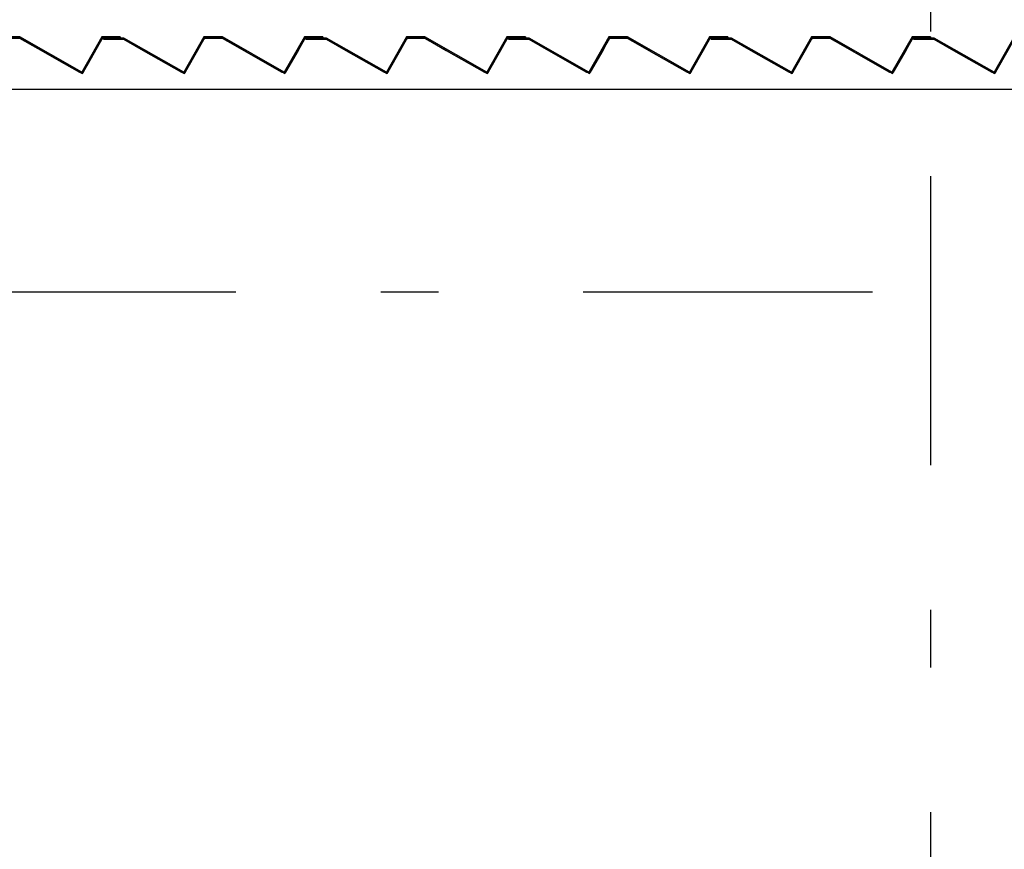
# Model space of a CAD drawing. Extents: x 2 to 87, y -108 to 11.
# Tile 202 of 210: x 46.15 to 47.86, y -16.17 to -14.74. Entities that reach past the tile are written whole.
import ezdxf

# ---------------------------------------------------------------- set-up
doc = ezdxf.new("R2010")
doc.units = 0
doc.header["$MEASUREMENT"] = 0
doc.linetypes.add('DASHDOT', pattern=[1, 0.5, -0.25, 0, -0.25])
for name, color, linetype in [('10', 7, 'CONTINUOUS'), ('18', 7, 'CONTINUOUS'), ('2', 7, 'CONTINUOUS'), ('5', 7, 'CONTINUOUS')]:
    doc.layers.add(name, color=color, linetype=linetype)

# ---------------------------------------------------------------- blocks, each defined once
blk = doc.blocks.new('*N220')
at = {"layer": '18', "color": 62, "linetype": 'Continuous'}
for p, q in [((47.8721, -14.7669), (47.871, -14.7689)), ((47.8721, -14.7669), (47.9041, -14.7669)), ((47.9041, -14.7669), (47.9076, -14.7689)), ((48.0457, -14.7669), (48.0446, -14.7689)), ((48.0457, -14.7669), (48.0777, -14.7669)), ((48.0777, -14.7669), (48.0777, -14.7689)), ((47.6985, -14.7689), (47.734, -14.7689)), ((47.6985, -14.7689), (47.6985, -14.7709)), ((47.6985, -14.7709), (47.7335, -14.7709)), ((47.7335, -14.7709), (47.7674, -14.7902)), ((47.734, -14.7689), (47.7375, -14.7709)), ((47.7375, -14.7709), (47.7715, -14.7902)), ((47.8698, -14.7709), (47.8589, -14.7902)), ((47.8721, -14.7709), (47.8612, -14.7902)), ((47.871, -14.7689), (47.8698, -14.7709)), ((47.8733, -14.7689), (47.8721, -14.7709)), ((47.8733, -14.7689), (47.9036, -14.7689)), ((47.9036, -14.7689), (47.9071, -14.7709)), ((47.9071, -14.7709), (47.941, -14.7902)), ((47.9076, -14.7689), (47.9112, -14.7709)), ((47.9112, -14.7709), (47.9451, -14.7902)), ((48.0435, -14.7709), (48.0325, -14.7902)), ((48.0458, -14.7709), (48.0348, -14.7902)), ((48.0446, -14.7689), (48.0435, -14.7709)), ((48.0469, -14.7689), (48.0458, -14.7709)), ((48.0469, -14.7689), (48.0777, -14.7689)), ((47.7674, -14.7902), (47.8335, -14.8277)), ((47.7715, -14.7902), (47.8375, -14.8277)), ((47.8589, -14.7902), (47.8375, -14.8277)), ((47.8612, -14.7902), (47.8398, -14.8277)), ((47.941, -14.7902), (48.0071, -14.8277)), ((48.0348, -14.7902), (48.0134, -14.8277)), ((47.8383, -14.8305), (47.8335, -14.8277)), ((47.8398, -14.8277), (47.8383, -14.8305)), ((48.0119, -14.8305), (48.0071, -14.8277)), ((48.0134, -14.8277), (48.0119, -14.8305))]:
    blk.add_line(p, q, dxfattribs=at)
for points in [[(47.8721, -14.7669), (47.871, -14.7689), (47.9076, -14.7689)], [(47.8721, -14.7669), (47.8721, -14.7669), (47.9041, -14.7669)], [(47.8721, -14.7669), (47.9041, -14.7669), (47.9076, -14.7689)], [(48.0457, -14.7669), (48.0446, -14.7689), (48.0777, -14.7689)], [(48.0457, -14.7669), (48.0457, -14.7669), (48.0777, -14.7669)], [(48.0457, -14.7669), (48.0777, -14.7669), (48.0777, -14.7689)], [(47.6985, -14.7689), (47.6985, -14.7689), (47.734, -14.7689)], [(47.6985, -14.7689), (47.6985, -14.7709), (47.7375, -14.7709)], [(47.6985, -14.7689), (47.734, -14.7689), (47.7375, -14.7709)], [(47.6985, -14.7709), (47.6985, -14.7709), (47.7335, -14.7709)], [(47.7335, -14.7709), (47.7674, -14.7902), (47.7715, -14.7902)], [(47.7335, -14.7709), (47.7375, -14.7709), (47.7715, -14.7902)], [(47.8698, -14.7709), (47.8589, -14.7902), (47.8612, -14.7902)], [(47.8698, -14.7709), (47.8721, -14.7709), (47.8612, -14.7902)], [(47.871, -14.7689), (47.8698, -14.7709), (47.8721, -14.7709)], [(47.871, -14.7689), (47.8733, -14.7689), (47.8721, -14.7709)], [(47.8733, -14.7689), (47.8733, -14.7689), (47.9036, -14.7689)], [(47.9036, -14.7689), (47.9071, -14.7709), (47.9112, -14.7709)], [(47.9036, -14.7689), (47.9076, -14.7689), (47.9112, -14.7709)], [(47.9071, -14.7709), (47.941, -14.7902), (47.9451, -14.7902)], [(47.9071, -14.7709), (47.9112, -14.7709), (47.9451, -14.7902)], [(48.0435, -14.7709), (48.0325, -14.7902), (48.0348, -14.7902)], [(48.0435, -14.7709), (48.0458, -14.7709), (48.0348, -14.7902)], [(48.0446, -14.7689), (48.0435, -14.7709), (48.0458, -14.7709)], [(48.0446, -14.7689), (48.0469, -14.7689), (48.0458, -14.7709)], [(48.0469, -14.7689), (48.0469, -14.7689), (48.0777, -14.7689)], [(47.7674, -14.7902), (47.8335, -14.8277), (47.8375, -14.8277)], [(47.7674, -14.7902), (47.7715, -14.7902), (47.8375, -14.8277)], [(47.8589, -14.7902), (47.8375, -14.8277), (47.8398, -14.8277)], [(47.8589, -14.7902), (47.8612, -14.7902), (47.8398, -14.8277)], [(47.941, -14.7902), (48.0071, -14.8277), (48.0111, -14.8277)], [(47.941, -14.7902), (47.9451, -14.7902), (48.0111, -14.8277)], [(48.0325, -14.7902), (48.0111, -14.8277), (48.0134, -14.8277)], [(48.0325, -14.7902), (48.0348, -14.7902), (48.0134, -14.8277)], [(47.8335, -14.8277), (47.8398, -14.8277), (47.8383, -14.8305)], [(48.0071, -14.8277), (48.0134, -14.8277), (48.0119, -14.8305)]]:
    blk.add_solid(points, dxfattribs=at)
blk = doc.blocks.new('*N221')
at = {"layer": '18', "color": 62, "linetype": 'Continuous'}
for p, q in [((47.5221, -14.7669), (47.521, -14.7689)), ((47.5221, -14.7669), (47.5541, -14.7669)), ((47.5541, -14.7669), (47.5576, -14.7689)), ((47.6957, -14.7669), (47.6946, -14.7689)), ((47.6957, -14.7669), (47.7277, -14.7669)), ((47.7277, -14.7669), (47.7277, -14.7689)), ((47.3485, -14.7689), (47.384, -14.7689)), ((47.3485, -14.7689), (47.3485, -14.7709)), ((47.3485, -14.7709), (47.3835, -14.7709)), ((47.3835, -14.7709), (47.4174, -14.7902)), ((47.384, -14.7689), (47.3875, -14.7709)), ((47.3875, -14.7709), (47.4215, -14.7902)), ((47.5198, -14.7709), (47.5089, -14.7902)), ((47.5221, -14.7709), (47.5112, -14.7902)), ((47.521, -14.7689), (47.5198, -14.7709)), ((47.5233, -14.7689), (47.5221, -14.7709)), ((47.5233, -14.7689), (47.5536, -14.7689)), ((47.5536, -14.7689), (47.5571, -14.7709)), ((47.5571, -14.7709), (47.591, -14.7902)), ((47.5576, -14.7689), (47.5612, -14.7709)), ((47.5612, -14.7709), (47.5951, -14.7902)), ((47.6935, -14.7709), (47.6825, -14.7902)), ((47.6958, -14.7709), (47.6848, -14.7902)), ((47.6946, -14.7689), (47.6935, -14.7709)), ((47.6969, -14.7689), (47.6958, -14.7709)), ((47.6969, -14.7689), (47.7277, -14.7689)), ((47.4174, -14.7902), (47.4835, -14.8277)), ((47.4215, -14.7902), (47.4875, -14.8277)), ((47.5089, -14.7902), (47.4875, -14.8277)), ((47.5112, -14.7902), (47.4898, -14.8277)), ((47.591, -14.7902), (47.6571, -14.8277)), ((47.6848, -14.7902), (47.6634, -14.8277)), ((47.4883, -14.8305), (47.4835, -14.8277)), ((47.4898, -14.8277), (47.4883, -14.8305)), ((47.6619, -14.8305), (47.6571, -14.8277)), ((47.6634, -14.8277), (47.6619, -14.8305))]:
    blk.add_line(p, q, dxfattribs=at)
for points in [[(47.5221, -14.7669), (47.521, -14.7689), (47.5576, -14.7689)], [(47.5221, -14.7669), (47.5221, -14.7669), (47.5541, -14.7669)], [(47.5221, -14.7669), (47.5541, -14.7669), (47.5576, -14.7689)], [(47.6957, -14.7669), (47.6946, -14.7689), (47.7277, -14.7689)], [(47.6957, -14.7669), (47.6957, -14.7669), (47.7277, -14.7669)], [(47.6957, -14.7669), (47.7277, -14.7669), (47.7277, -14.7689)], [(47.3485, -14.7689), (47.3485, -14.7689), (47.384, -14.7689)], [(47.3485, -14.7689), (47.3485, -14.7709), (47.3875, -14.7709)], [(47.3485, -14.7689), (47.384, -14.7689), (47.3875, -14.7709)], [(47.3485, -14.7709), (47.3485, -14.7709), (47.3835, -14.7709)], [(47.3835, -14.7709), (47.4174, -14.7902), (47.4215, -14.7902)], [(47.3835, -14.7709), (47.3875, -14.7709), (47.4215, -14.7902)], [(47.5198, -14.7709), (47.5089, -14.7902), (47.5112, -14.7902)], [(47.5198, -14.7709), (47.5221, -14.7709), (47.5112, -14.7902)], [(47.521, -14.7689), (47.5198, -14.7709), (47.5221, -14.7709)], [(47.521, -14.7689), (47.5233, -14.7689), (47.5221, -14.7709)], [(47.5233, -14.7689), (47.5233, -14.7689), (47.5536, -14.7689)], [(47.5536, -14.7689), (47.5571, -14.7709), (47.5612, -14.7709)], [(47.5536, -14.7689), (47.5576, -14.7689), (47.5612, -14.7709)], [(47.5571, -14.7709), (47.591, -14.7902), (47.5951, -14.7902)], [(47.5571, -14.7709), (47.5612, -14.7709), (47.5951, -14.7902)], [(47.6935, -14.7709), (47.6825, -14.7902), (47.6848, -14.7902)], [(47.6935, -14.7709), (47.6958, -14.7709), (47.6848, -14.7902)], [(47.6946, -14.7689), (47.6935, -14.7709), (47.6958, -14.7709)], [(47.6946, -14.7689), (47.6969, -14.7689), (47.6958, -14.7709)], [(47.6969, -14.7689), (47.6969, -14.7689), (47.7277, -14.7689)], [(47.4174, -14.7902), (47.4835, -14.8277), (47.4875, -14.8277)], [(47.4174, -14.7902), (47.4215, -14.7902), (47.4875, -14.8277)], [(47.5089, -14.7902), (47.4875, -14.8277), (47.4898, -14.8277)], [(47.5089, -14.7902), (47.5112, -14.7902), (47.4898, -14.8277)], [(47.591, -14.7902), (47.6571, -14.8277), (47.6611, -14.8277)], [(47.591, -14.7902), (47.5951, -14.7902), (47.6611, -14.8277)], [(47.6825, -14.7902), (47.6611, -14.8277), (47.6634, -14.8277)], [(47.6825, -14.7902), (47.6848, -14.7902), (47.6634, -14.8277)], [(47.4835, -14.8277), (47.4898, -14.8277), (47.4883, -14.8305)], [(47.6571, -14.8277), (47.6634, -14.8277), (47.6619, -14.8305)]]:
    blk.add_solid(points, dxfattribs=at)
blk = doc.blocks.new('*N222')
at = {"layer": '18', "color": 62, "linetype": 'Continuous'}
for p, q in [((47.1721, -14.7669), (47.171, -14.7689)), ((47.1721, -14.7669), (47.2041, -14.7669)), ((47.2041, -14.7669), (47.2076, -14.7689)), ((47.3457, -14.7669), (47.3446, -14.7689)), ((47.3457, -14.7669), (47.3777, -14.7669)), ((47.3777, -14.7669), (47.3777, -14.7689)), ((46.9985, -14.7689), (47.034, -14.7689)), ((46.9985, -14.7689), (46.9985, -14.7709)), ((46.9985, -14.7709), (47.0335, -14.7709)), ((47.0335, -14.7709), (47.0674, -14.7902)), ((47.034, -14.7689), (47.0375, -14.7709)), ((47.0375, -14.7709), (47.0715, -14.7902)), ((47.1698, -14.7709), (47.1589, -14.7902)), ((47.1721, -14.7709), (47.1612, -14.7902)), ((47.171, -14.7689), (47.1698, -14.7709)), ((47.1733, -14.7689), (47.1721, -14.7709)), ((47.1733, -14.7689), (47.2036, -14.7689)), ((47.2036, -14.7689), (47.2071, -14.7709)), ((47.2071, -14.7709), (47.241, -14.7902)), ((47.2076, -14.7689), (47.2112, -14.7709)), ((47.2112, -14.7709), (47.2451, -14.7902)), ((47.3435, -14.7709), (47.3325, -14.7902)), ((47.3458, -14.7709), (47.3348, -14.7902)), ((47.3446, -14.7689), (47.3435, -14.7709)), ((47.3469, -14.7689), (47.3458, -14.7709)), ((47.3469, -14.7689), (47.3777, -14.7689)), ((47.0674, -14.7902), (47.1335, -14.8277)), ((47.0715, -14.7902), (47.1375, -14.8277)), ((47.1589, -14.7902), (47.1375, -14.8277)), ((47.1612, -14.7902), (47.1398, -14.8277)), ((47.241, -14.7902), (47.3071, -14.8277)), ((47.3348, -14.7902), (47.3134, -14.8277)), ((47.1383, -14.8305), (47.1335, -14.8277)), ((47.1398, -14.8277), (47.1383, -14.8305)), ((47.3119, -14.8305), (47.3071, -14.8277)), ((47.3134, -14.8277), (47.3119, -14.8305))]:
    blk.add_line(p, q, dxfattribs=at)
for points in [[(47.1721, -14.7669), (47.171, -14.7689), (47.2076, -14.7689)], [(47.1721, -14.7669), (47.1721, -14.7669), (47.2041, -14.7669)], [(47.1721, -14.7669), (47.2041, -14.7669), (47.2076, -14.7689)], [(47.3457, -14.7669), (47.3446, -14.7689), (47.3777, -14.7689)], [(47.3457, -14.7669), (47.3457, -14.7669), (47.3777, -14.7669)], [(47.3457, -14.7669), (47.3777, -14.7669), (47.3777, -14.7689)], [(46.9985, -14.7689), (46.9985, -14.7689), (47.034, -14.7689)], [(46.9985, -14.7689), (46.9985, -14.7709), (47.0375, -14.7709)], [(46.9985, -14.7689), (47.034, -14.7689), (47.0375, -14.7709)], [(46.9985, -14.7709), (46.9985, -14.7709), (47.0335, -14.7709)], [(47.0335, -14.7709), (47.0674, -14.7902), (47.0715, -14.7902)], [(47.0335, -14.7709), (47.0375, -14.7709), (47.0715, -14.7902)], [(47.1698, -14.7709), (47.1589, -14.7902), (47.1612, -14.7902)], [(47.1698, -14.7709), (47.1721, -14.7709), (47.1612, -14.7902)], [(47.171, -14.7689), (47.1698, -14.7709), (47.1721, -14.7709)], [(47.171, -14.7689), (47.1733, -14.7689), (47.1721, -14.7709)], [(47.1733, -14.7689), (47.1733, -14.7689), (47.2036, -14.7689)], [(47.2036, -14.7689), (47.2071, -14.7709), (47.2112, -14.7709)], [(47.2036, -14.7689), (47.2076, -14.7689), (47.2112, -14.7709)], [(47.2071, -14.7709), (47.241, -14.7902), (47.2451, -14.7902)], [(47.2071, -14.7709), (47.2112, -14.7709), (47.2451, -14.7902)], [(47.3435, -14.7709), (47.3325, -14.7902), (47.3348, -14.7902)], [(47.3435, -14.7709), (47.3458, -14.7709), (47.3348, -14.7902)], [(47.3446, -14.7689), (47.3435, -14.7709), (47.3458, -14.7709)], [(47.3446, -14.7689), (47.3469, -14.7689), (47.3458, -14.7709)], [(47.3469, -14.7689), (47.3469, -14.7689), (47.3777, -14.7689)], [(47.0674, -14.7902), (47.1335, -14.8277), (47.1375, -14.8277)], [(47.0674, -14.7902), (47.0715, -14.7902), (47.1375, -14.8277)], [(47.1589, -14.7902), (47.1375, -14.8277), (47.1398, -14.8277)], [(47.1589, -14.7902), (47.1612, -14.7902), (47.1398, -14.8277)], [(47.241, -14.7902), (47.3071, -14.8277), (47.3111, -14.8277)], [(47.241, -14.7902), (47.2451, -14.7902), (47.3111, -14.8277)], [(47.3325, -14.7902), (47.3111, -14.8277), (47.3134, -14.8277)], [(47.3325, -14.7902), (47.3348, -14.7902), (47.3134, -14.8277)], [(47.1335, -14.8277), (47.1398, -14.8277), (47.1383, -14.8305)], [(47.3071, -14.8277), (47.3134, -14.8277), (47.3119, -14.8305)]]:
    blk.add_solid(points, dxfattribs=at)
blk = doc.blocks.new('*N223')
at = {"layer": '18', "color": 62, "linetype": 'Continuous'}
for p, q in [((46.8221, -14.7669), (46.821, -14.7689)), ((46.8221, -14.7669), (46.8541, -14.7669)), ((46.8541, -14.7669), (46.8576, -14.7689)), ((46.9957, -14.7669), (46.9946, -14.7689)), ((46.9957, -14.7669), (47.0277, -14.7669)), ((47.0277, -14.7669), (47.0277, -14.7689)), ((46.6485, -14.7689), (46.684, -14.7689)), ((46.6485, -14.7689), (46.6485, -14.7709)), ((46.6485, -14.7709), (46.6835, -14.7709)), ((46.6835, -14.7709), (46.7174, -14.7902)), ((46.684, -14.7689), (46.6875, -14.7709)), ((46.6875, -14.7709), (46.7215, -14.7902)), ((46.8198, -14.7709), (46.8089, -14.7902)), ((46.8221, -14.7709), (46.8112, -14.7902)), ((46.821, -14.7689), (46.8198, -14.7709)), ((46.8233, -14.7689), (46.8221, -14.7709)), ((46.8233, -14.7689), (46.8536, -14.7689)), ((46.8536, -14.7689), (46.8571, -14.7709)), ((46.8571, -14.7709), (46.891, -14.7902)), ((46.8576, -14.7689), (46.8612, -14.7709)), ((46.8612, -14.7709), (46.8951, -14.7902)), ((46.9935, -14.7709), (46.9825, -14.7902)), ((46.9958, -14.7709), (46.9848, -14.7902)), ((46.9946, -14.7689), (46.9935, -14.7709)), ((46.9969, -14.7689), (46.9958, -14.7709)), ((46.9969, -14.7689), (47.0277, -14.7689)), ((46.7174, -14.7902), (46.7835, -14.8277)), ((46.7215, -14.7902), (46.7875, -14.8277)), ((46.8089, -14.7902), (46.7875, -14.8277)), ((46.8112, -14.7902), (46.7898, -14.8277)), ((46.891, -14.7902), (46.9571, -14.8277)), ((46.9848, -14.7902), (46.9634, -14.8277)), ((46.7883, -14.8305), (46.7835, -14.8277)), ((46.7898, -14.8277), (46.7883, -14.8305)), ((46.9619, -14.8305), (46.9571, -14.8277)), ((46.9634, -14.8277), (46.9619, -14.8305))]:
    blk.add_line(p, q, dxfattribs=at)
for points in [[(46.8221, -14.7669), (46.821, -14.7689), (46.8576, -14.7689)], [(46.8221, -14.7669), (46.8221, -14.7669), (46.8541, -14.7669)], [(46.8221, -14.7669), (46.8541, -14.7669), (46.8576, -14.7689)], [(46.9957, -14.7669), (46.9946, -14.7689), (47.0277, -14.7689)], [(46.9957, -14.7669), (46.9957, -14.7669), (47.0277, -14.7669)], [(46.9957, -14.7669), (47.0277, -14.7669), (47.0277, -14.7689)], [(46.6485, -14.7689), (46.6485, -14.7689), (46.684, -14.7689)], [(46.6485, -14.7689), (46.6485, -14.7709), (46.6875, -14.7709)], [(46.6485, -14.7689), (46.684, -14.7689), (46.6875, -14.7709)], [(46.6485, -14.7709), (46.6485, -14.7709), (46.6835, -14.7709)], [(46.6835, -14.7709), (46.7174, -14.7902), (46.7215, -14.7902)], [(46.6835, -14.7709), (46.6875, -14.7709), (46.7215, -14.7902)], [(46.8198, -14.7709), (46.8089, -14.7902), (46.8112, -14.7902)], [(46.8198, -14.7709), (46.8221, -14.7709), (46.8112, -14.7902)], [(46.821, -14.7689), (46.8198, -14.7709), (46.8221, -14.7709)], [(46.821, -14.7689), (46.8233, -14.7689), (46.8221, -14.7709)], [(46.8233, -14.7689), (46.8233, -14.7689), (46.8536, -14.7689)], [(46.8536, -14.7689), (46.8571, -14.7709), (46.8612, -14.7709)], [(46.8536, -14.7689), (46.8576, -14.7689), (46.8612, -14.7709)], [(46.8571, -14.7709), (46.891, -14.7902), (46.8951, -14.7902)], [(46.8571, -14.7709), (46.8612, -14.7709), (46.8951, -14.7902)], [(46.9935, -14.7709), (46.9825, -14.7902), (46.9848, -14.7902)], [(46.9935, -14.7709), (46.9958, -14.7709), (46.9848, -14.7902)], [(46.9946, -14.7689), (46.9935, -14.7709), (46.9958, -14.7709)], [(46.9946, -14.7689), (46.9969, -14.7689), (46.9958, -14.7709)], [(46.9969, -14.7689), (46.9969, -14.7689), (47.0277, -14.7689)], [(46.7174, -14.7902), (46.7835, -14.8277), (46.7875, -14.8277)], [(46.7174, -14.7902), (46.7215, -14.7902), (46.7875, -14.8277)], [(46.8089, -14.7902), (46.7875, -14.8277), (46.7898, -14.8277)], [(46.8089, -14.7902), (46.8112, -14.7902), (46.7898, -14.8277)], [(46.891, -14.7902), (46.9571, -14.8277), (46.9611, -14.8277)], [(46.891, -14.7902), (46.8951, -14.7902), (46.9611, -14.8277)], [(46.9825, -14.7902), (46.9611, -14.8277), (46.9634, -14.8277)], [(46.9825, -14.7902), (46.9848, -14.7902), (46.9634, -14.8277)], [(46.7835, -14.8277), (46.7898, -14.8277), (46.7883, -14.8305)], [(46.9571, -14.8277), (46.9634, -14.8277), (46.9619, -14.8305)]]:
    blk.add_solid(points, dxfattribs=at)
blk = doc.blocks.new('*N224')
at = {"layer": '18', "color": 62, "linetype": 'Continuous'}
for p, q in [((46.4721, -14.7669), (46.471, -14.7689)), ((46.4721, -14.7669), (46.5041, -14.7669)), ((46.5041, -14.7669), (46.5076, -14.7689)), ((46.6457, -14.7669), (46.6446, -14.7689)), ((46.6457, -14.7669), (46.6777, -14.7669)), ((46.6777, -14.7669), (46.6777, -14.7689)), ((46.2985, -14.7689), (46.334, -14.7689)), ((46.2985, -14.7689), (46.2985, -14.7709)), ((46.2985, -14.7709), (46.3335, -14.7709)), ((46.3335, -14.7709), (46.3674, -14.7902)), ((46.334, -14.7689), (46.3375, -14.7709)), ((46.3375, -14.7709), (46.3715, -14.7902)), ((46.4698, -14.7709), (46.4589, -14.7902)), ((46.4721, -14.7709), (46.4612, -14.7902)), ((46.471, -14.7689), (46.4698, -14.7709)), ((46.4733, -14.7689), (46.4721, -14.7709)), ((46.4733, -14.7689), (46.5036, -14.7689)), ((46.5036, -14.7689), (46.5071, -14.7709)), ((46.5071, -14.7709), (46.541, -14.7902)), ((46.5076, -14.7689), (46.5112, -14.7709)), ((46.5112, -14.7709), (46.5451, -14.7902)), ((46.6435, -14.7709), (46.6325, -14.7902)), ((46.6458, -14.7709), (46.6348, -14.7902)), ((46.6446, -14.7689), (46.6435, -14.7709)), ((46.6469, -14.7689), (46.6458, -14.7709)), ((46.6469, -14.7689), (46.6777, -14.7689)), ((46.3674, -14.7902), (46.4335, -14.8277)), ((46.3715, -14.7902), (46.4375, -14.8277)), ((46.4589, -14.7902), (46.4375, -14.8277)), ((46.4612, -14.7902), (46.4398, -14.8277)), ((46.541, -14.7902), (46.6071, -14.8277)), ((46.6348, -14.7902), (46.6134, -14.8277)), ((46.4383, -14.8305), (46.4335, -14.8277)), ((46.4398, -14.8277), (46.4383, -14.8305)), ((46.6119, -14.8305), (46.6071, -14.8277)), ((46.6134, -14.8277), (46.6119, -14.8305))]:
    blk.add_line(p, q, dxfattribs=at)
for points in [[(46.4721, -14.7669), (46.471, -14.7689), (46.5076, -14.7689)], [(46.4721, -14.7669), (46.4721, -14.7669), (46.5041, -14.7669)], [(46.4721, -14.7669), (46.5041, -14.7669), (46.5076, -14.7689)], [(46.6457, -14.7669), (46.6446, -14.7689), (46.6777, -14.7689)], [(46.6457, -14.7669), (46.6457, -14.7669), (46.6777, -14.7669)], [(46.6457, -14.7669), (46.6777, -14.7669), (46.6777, -14.7689)], [(46.2985, -14.7689), (46.2985, -14.7689), (46.334, -14.7689)], [(46.2985, -14.7689), (46.2985, -14.7709), (46.3375, -14.7709)], [(46.2985, -14.7689), (46.334, -14.7689), (46.3375, -14.7709)], [(46.2985, -14.7709), (46.2985, -14.7709), (46.3335, -14.7709)], [(46.3335, -14.7709), (46.3674, -14.7902), (46.3715, -14.7902)], [(46.3335, -14.7709), (46.3375, -14.7709), (46.3715, -14.7902)], [(46.4698, -14.7709), (46.4589, -14.7902), (46.4612, -14.7902)], [(46.4698, -14.7709), (46.4721, -14.7709), (46.4612, -14.7902)], [(46.471, -14.7689), (46.4698, -14.7709), (46.4721, -14.7709)], [(46.471, -14.7689), (46.4733, -14.7689), (46.4721, -14.7709)], [(46.4733, -14.7689), (46.4733, -14.7689), (46.5036, -14.7689)], [(46.5036, -14.7689), (46.5071, -14.7709), (46.5112, -14.7709)], [(46.5036, -14.7689), (46.5076, -14.7689), (46.5112, -14.7709)], [(46.5071, -14.7709), (46.541, -14.7902), (46.5451, -14.7902)], [(46.5071, -14.7709), (46.5112, -14.7709), (46.5451, -14.7902)], [(46.6435, -14.7709), (46.6325, -14.7902), (46.6348, -14.7902)], [(46.6435, -14.7709), (46.6458, -14.7709), (46.6348, -14.7902)], [(46.6446, -14.7689), (46.6435, -14.7709), (46.6458, -14.7709)], [(46.6446, -14.7689), (46.6469, -14.7689), (46.6458, -14.7709)], [(46.6469, -14.7689), (46.6469, -14.7689), (46.6777, -14.7689)], [(46.3674, -14.7902), (46.4335, -14.8277), (46.4375, -14.8277)], [(46.3674, -14.7902), (46.3715, -14.7902), (46.4375, -14.8277)], [(46.4589, -14.7902), (46.4375, -14.8277), (46.4398, -14.8277)], [(46.4589, -14.7902), (46.4612, -14.7902), (46.4398, -14.8277)], [(46.541, -14.7902), (46.6071, -14.8277), (46.6111, -14.8277)], [(46.541, -14.7902), (46.5451, -14.7902), (46.6111, -14.8277)], [(46.6325, -14.7902), (46.6111, -14.8277), (46.6134, -14.8277)], [(46.6325, -14.7902), (46.6348, -14.7902), (46.6134, -14.8277)], [(46.4335, -14.8277), (46.4398, -14.8277), (46.4383, -14.8305)], [(46.6071, -14.8277), (46.6134, -14.8277), (46.6119, -14.8305)]]:
    blk.add_solid(points, dxfattribs=at)
blk = doc.blocks.new('*N225')
at = {"layer": '18', "color": 62, "linetype": 'Continuous'}
for p, q in [((46.1221, -14.7669), (46.121, -14.7689)), ((46.1221, -14.7669), (46.1541, -14.7669)), ((46.1541, -14.7669), (46.1576, -14.7689)), ((46.2957, -14.7669), (46.2946, -14.7689)), ((46.2957, -14.7669), (46.3277, -14.7669)), ((46.3277, -14.7669), (46.3277, -14.7689)), ((45.9485, -14.7689), (45.984, -14.7689)), ((45.9485, -14.7689), (45.9485, -14.7709)), ((45.9485, -14.7709), (45.9835, -14.7709)), ((45.9835, -14.7709), (46.0571, -14.8127)), ((45.984, -14.7689), (45.9875, -14.7709)), ((45.9875, -14.7709), (46.0611, -14.8127)), ((46.1198, -14.7709), (46.0961, -14.8127)), ((46.1221, -14.7709), (46.0984, -14.8127)), ((46.121, -14.7689), (46.1198, -14.7709)), ((46.1233, -14.7689), (46.1221, -14.7709)), ((46.1233, -14.7689), (46.1536, -14.7689)), ((46.1536, -14.7689), (46.1571, -14.7709)), ((46.1571, -14.7709), (46.2307, -14.8127)), ((46.1576, -14.7689), (46.1612, -14.7709)), ((46.1612, -14.7709), (46.2347, -14.8127)), ((46.2935, -14.7709), (46.2697, -14.8127)), ((46.2958, -14.7709), (46.272, -14.8127)), ((46.2946, -14.7689), (46.2935, -14.7709)), ((46.2969, -14.7689), (46.2958, -14.7709)), ((46.2969, -14.7689), (46.3277, -14.7689)), ((46.0571, -14.8127), (46.0835, -14.8277)), ((46.0611, -14.8127), (46.0875, -14.8277)), ((46.0961, -14.8127), (46.0875, -14.8277)), ((46.0984, -14.8127), (46.0898, -14.8277)), ((46.2307, -14.8127), (46.2571, -14.8277)), ((46.272, -14.8127), (46.2634, -14.8277)), ((46.0883, -14.8305), (46.0835, -14.8277)), ((46.0898, -14.8277), (46.0883, -14.8305)), ((46.2619, -14.8305), (46.2571, -14.8277)), ((46.2634, -14.8277), (46.2619, -14.8305))]:
    blk.add_line(p, q, dxfattribs=at)
for points in [[(46.1221, -14.7669), (46.121, -14.7689), (46.1576, -14.7689)], [(46.1221, -14.7669), (46.1221, -14.7669), (46.1541, -14.7669)], [(46.1221, -14.7669), (46.1541, -14.7669), (46.1576, -14.7689)], [(46.2957, -14.7669), (46.2946, -14.7689), (46.3277, -14.7689)], [(46.2957, -14.7669), (46.2957, -14.7669), (46.3277, -14.7669)], [(46.2957, -14.7669), (46.3277, -14.7669), (46.3277, -14.7689)], [(45.9485, -14.7689), (45.9485, -14.7689), (45.984, -14.7689)], [(45.9485, -14.7689), (45.9485, -14.7709), (45.9875, -14.7709)], [(45.9485, -14.7689), (45.984, -14.7689), (45.9875, -14.7709)], [(45.9485, -14.7709), (45.9485, -14.7709), (45.9835, -14.7709)], [(45.9835, -14.7709), (46.0571, -14.8127), (46.0611, -14.8127)], [(45.9835, -14.7709), (45.9875, -14.7709), (46.0611, -14.8127)], [(46.1198, -14.7709), (46.0961, -14.8127), (46.0984, -14.8127)], [(46.1198, -14.7709), (46.1221, -14.7709), (46.0984, -14.8127)], [(46.121, -14.7689), (46.1198, -14.7709), (46.1221, -14.7709)], [(46.121, -14.7689), (46.1233, -14.7689), (46.1221, -14.7709)], [(46.1233, -14.7689), (46.1233, -14.7689), (46.1536, -14.7689)], [(46.1536, -14.7689), (46.1571, -14.7709), (46.1612, -14.7709)], [(46.1536, -14.7689), (46.1576, -14.7689), (46.1612, -14.7709)], [(46.1571, -14.7709), (46.2307, -14.8127), (46.2347, -14.8127)], [(46.1571, -14.7709), (46.1612, -14.7709), (46.2347, -14.8127)], [(46.2935, -14.7709), (46.2697, -14.8127), (46.272, -14.8127)], [(46.2935, -14.7709), (46.2958, -14.7709), (46.272, -14.8127)], [(46.2946, -14.7689), (46.2935, -14.7709), (46.2958, -14.7709)], [(46.2946, -14.7689), (46.2969, -14.7689), (46.2958, -14.7709)], [(46.2969, -14.7689), (46.2969, -14.7689), (46.3277, -14.7689)], [(46.0571, -14.8127), (46.0835, -14.8277), (46.0875, -14.8277)], [(46.0571, -14.8127), (46.0611, -14.8127), (46.0875, -14.8277)], [(46.0961, -14.8127), (46.0875, -14.8277), (46.0898, -14.8277)], [(46.0961, -14.8127), (46.0984, -14.8127), (46.0898, -14.8277)], [(46.2307, -14.8127), (46.2571, -14.8277), (46.2611, -14.8277)], [(46.2307, -14.8127), (46.2347, -14.8127), (46.2611, -14.8277)], [(46.2697, -14.8127), (46.2611, -14.8277), (46.2634, -14.8277)], [(46.2697, -14.8127), (46.272, -14.8127), (46.2634, -14.8277)], [(46.0835, -14.8277), (46.0898, -14.8277), (46.0883, -14.8305)], [(46.2571, -14.8277), (46.2634, -14.8277), (46.2619, -14.8305)]]:
    blk.add_solid(points, dxfattribs=at)

msp = doc.modelspace()

# ---------------------------------------------------------------- linework, layer by layer
at = {"layer": '10', "color": 62, "linetype": 'Continuous'}
msp.add_line((44.1977, -14.8575), (49.6276, -14.8575), dxfattribs=at)
at = {"layer": '2', "color": 62, "linetype": 'Continuous'}
for p, q in [((46.1541, -14.7669), (46.1221, -14.7669)), ((46.2611, -14.8277), (46.1541, -14.7669)), ((46.2957, -14.7669), (46.2611, -14.8277)), ((46.3277, -14.7669), (46.2957, -14.7669)), ((46.3277, -14.7689), (46.3277, -14.7669)), ((46.4721, -14.7669), (46.4375, -14.8277)), ((46.5041, -14.7669), (46.4721, -14.7669)), ((46.6111, -14.8277), (46.5041, -14.7669)), ((46.6457, -14.7669), (46.6111, -14.8277)), ((46.6777, -14.7669), (46.6457, -14.7669)), ((46.6777, -14.7689), (46.6777, -14.7669)), ((46.8221, -14.7669), (46.7875, -14.8277)), ((46.8541, -14.7669), (46.8221, -14.7669)), ((46.9611, -14.8277), (46.8541, -14.7669)), ((46.9957, -14.7669), (46.9611, -14.8277)), ((47.0277, -14.7669), (46.9957, -14.7669)), ((47.0277, -14.7689), (47.0277, -14.7669)), ((47.1721, -14.7669), (47.1375, -14.8277)), ((47.2041, -14.7669), (47.1721, -14.7669)), ((47.3111, -14.8277), (47.2041, -14.7669)), ((47.3457, -14.7669), (47.3111, -14.8277)), ((47.3777, -14.7669), (47.3457, -14.7669)), ((47.3777, -14.7689), (47.3777, -14.7669)), ((47.5221, -14.7669), (47.4875, -14.8277)), ((47.5541, -14.7669), (47.5221, -14.7669)), ((47.6611, -14.8277), (47.5541, -14.7669)), ((47.6957, -14.7669), (47.6611, -14.8277)), ((47.7277, -14.7669), (47.6957, -14.7669)), ((47.7277, -14.7689), (47.7277, -14.7669)), ((47.8721, -14.7669), (47.8375, -14.8277)), ((46.1536, -14.7689), (46.2619, -14.8305)), ((46.2619, -14.8305), (46.2969, -14.7689)), ((46.2969, -14.7689), (46.3277, -14.7689)), ((46.334, -14.7689), (46.2985, -14.7689)), ((46.2985, -14.7689), (46.2985, -14.7709)), ((46.2985, -14.7709), (46.3335, -14.7709)), ((46.3335, -14.7709), (46.4383, -14.8305)), ((46.4375, -14.8277), (46.334, -14.7689)), ((46.4383, -14.8305), (46.4733, -14.7689)), ((46.4733, -14.7689), (46.5036, -14.7689)), ((46.5036, -14.7689), (46.6119, -14.8305)), ((46.6119, -14.8305), (46.6469, -14.7689)), ((46.6469, -14.7689), (46.6777, -14.7689)), ((46.684, -14.7689), (46.6485, -14.7689)), ((46.6485, -14.7689), (46.6485, -14.7709)), ((46.6485, -14.7709), (46.6835, -14.7709)), ((46.6835, -14.7709), (46.7883, -14.8305)), ((46.7875, -14.8277), (46.684, -14.7689)), ((46.7883, -14.8305), (46.8233, -14.7689)), ((46.8233, -14.7689), (46.8536, -14.7689)), ((46.8536, -14.7689), (46.9619, -14.8305)), ((46.9619, -14.8305), (46.9969, -14.7689)), ((46.9969, -14.7689), (47.0277, -14.7689)), ((47.034, -14.7689), (46.9985, -14.7689)), ((46.9985, -14.7689), (46.9985, -14.7709)), ((46.9985, -14.7709), (47.0335, -14.7709)), ((47.0335, -14.7709), (47.1383, -14.8305)), ((47.1375, -14.8277), (47.034, -14.7689)), ((47.1383, -14.8305), (47.1733, -14.7689)), ((47.1733, -14.7689), (47.2036, -14.7689)), ((47.2036, -14.7689), (47.3119, -14.8305)), ((47.3119, -14.8305), (47.3469, -14.7689)), ((47.3469, -14.7689), (47.3777, -14.7689)), ((47.384, -14.7689), (47.3485, -14.7689)), ((47.3485, -14.7689), (47.3485, -14.7709)), ((47.3485, -14.7709), (47.3835, -14.7709)), ((47.3835, -14.7709), (47.4883, -14.8305)), ((47.4875, -14.8277), (47.384, -14.7689)), ((47.4883, -14.8305), (47.5233, -14.7689)), ((47.5233, -14.7689), (47.5536, -14.7689)), ((47.5536, -14.7689), (47.6619, -14.8305)), ((47.6619, -14.8305), (47.6969, -14.7689)), ((47.6969, -14.7689), (47.7277, -14.7689)), ((47.734, -14.7689), (47.6985, -14.7689)), ((47.6985, -14.7689), (47.6985, -14.7709)), ((47.6985, -14.7709), (47.7335, -14.7709)), ((47.7335, -14.7709), (47.8383, -14.8305)), ((47.8375, -14.8277), (47.734, -14.7689)), ((47.8383, -14.8305), (47.8733, -14.7689))]:
    msp.add_line(p, q, dxfattribs=at)
at = {"layer": '5', "color": 7, "linetype": 'DASHDOT'}
for p, q in [((47.7276, -7.3075), (47.7276, -96.5075)), ((7.5276, -15.2075), (52.6276, -15.2075))]:
    msp.add_line(p, q, dxfattribs=at)

# ---------------------------------------------------------------- block references
at = {"layer": '18', "color": 62, "linetype": 'Continuous'}
for name in ['*N225', '*N224', '*N223', '*N222', '*N221', '*N220']:
    msp.add_blockref(name, (0, 0), dxfattribs=at)

doc.saveas('drawing.dxf')
